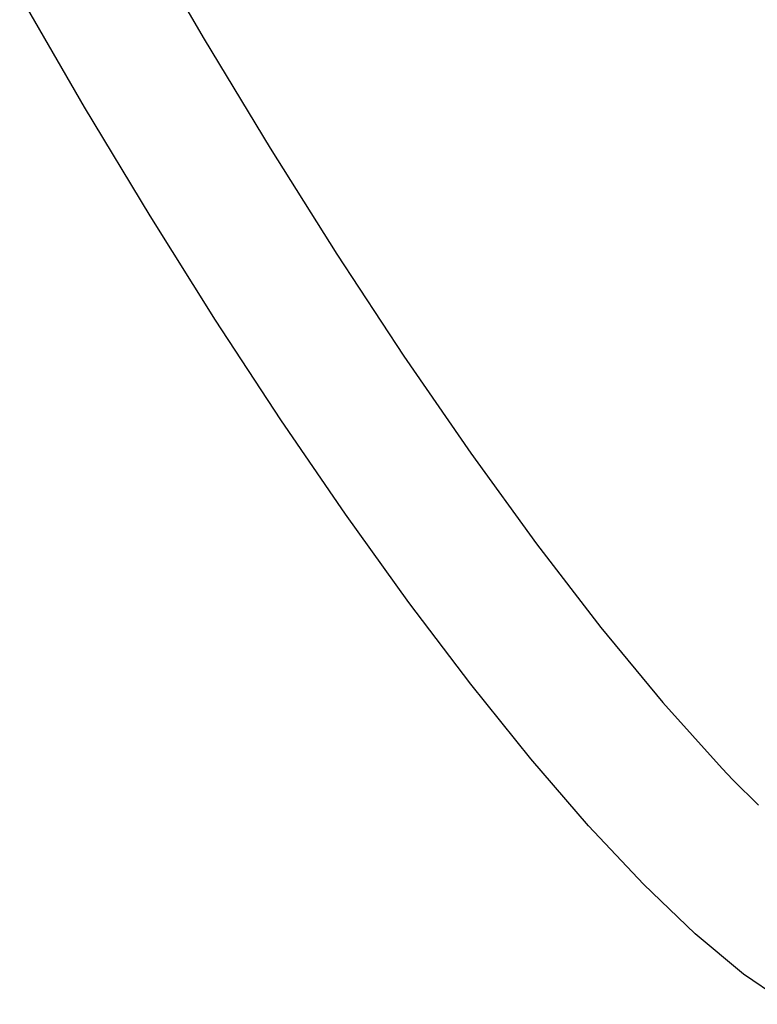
# Model space of a CAD drawing. Extents: x 57.3 to 93.1, y -79.3 to -45.8.
# Tile 1 of 33: x 60.6 to 66, y -78.1 to -70.8. Entities that reach past the tile are written whole.
import ezdxf

# ---------------------------------------------------------------- set-up
doc = ezdxf.new("R2010")
doc.units = 0
doc.header["$MEASUREMENT"] = 0
doc.layers.add('BLACK', color=7, linetype='CONTINUOUS')

msp = doc.modelspace()

# ---------------------------------------------------------------- linework, layer by layer
at = {"layer": 'BLACK', "linetype": 'CONTINUOUS'}
for p, q in [((61.4912, -70.1488), (61.9658, -70.9653)), ((61.0865, -71.4647), (60.6085, -70.6372)), ((61.9658, -70.9653), (62.4513, -71.7677)), ((61.0865, -71.4648), (61.0865, -71.4647)), ((61.0865, -71.4647), (61.0865, -71.4647)), ((61.0865, -71.4647), (61.0865, -71.4647)), ((61.5683, -72.2653), (61.0865, -71.4648)), ((62.4513, -71.7677), (62.9433, -72.5483)), ((61.5683, -72.2654), (61.5683, -72.2653)), ((61.5683, -72.2653), (61.5683, -72.2653)), ((61.5684, -72.2654), (61.5683, -72.2654)), ((62.051, -73.0347), (61.5684, -72.2654)), ((62.9433, -72.5483), (63.4371, -73.2991)), ((62.051, -73.0348), (62.051, -73.0347)), ((62.051, -73.0347), (62.051, -73.0347)), ((62.5315, -73.7686), (62.051, -73.0348)), ((62.051, -73.0348), (62.051, -73.0348)), ((63.4371, -73.2991), (63.9284, -74.0126)), ((62.5315, -73.7687), (62.5315, -73.7686)), ((62.5315, -73.7686), (62.5315, -73.7686)), ((63.0067, -74.4628), (62.5315, -73.7687)), ((62.5315, -73.7687), (62.5315, -73.7687)), ((63.9284, -74.0126), (64.4128, -74.6807)), ((63.0068, -74.4629), (63.0067, -74.4628)), ((63.0067, -74.4628), (63.0067, -74.4628)), ((63.0067, -74.4628), (63.0067, -74.4628)), ((63.4738, -75.1128), (63.0068, -74.4629)), ((64.4128, -74.6807), (64.8857, -75.2958)), ((63.4738, -75.1129), (63.4738, -75.1128)), ((63.4739, -75.1129), (63.4738, -75.1129)), ((63.4738, -75.1129), (63.4738, -75.1129)), ((63.9296, -75.7146), (63.4739, -75.1129)), ((64.8857, -75.2958), (65.3427, -75.85)), ((63.9297, -75.7146), (63.9296, -75.7146)), ((63.9297, -75.7147), (63.9297, -75.7146)), ((63.9297, -75.7146), (63.9297, -75.7146)), ((64.3713, -76.2637), (63.9297, -75.7147)), ((65.3427, -75.85), (65.7793, -76.3356)), ((64.3713, -76.2638), (64.3713, -76.2637)), ((64.3714, -76.2639), (64.3713, -76.2638)), ((64.3713, -76.2638), (64.3713, -76.2638)), ((64.7957, -76.756), (64.3714, -76.2639)), ((65.7793, -76.3356), (65.8592, -76.419)), ((65.8592, -76.419), (66.0472, -76.6056)), ((64.7958, -76.7561), (64.7957, -76.756)), ((64.7959, -76.7562), (64.7958, -76.7561)), ((64.7958, -76.7561), (64.7958, -76.7561)), ((65.2, -77.1871), (64.7959, -76.7562)), ((65.2, -77.1872), (65.2, -77.1871)), ((65.2001, -77.1873), (65.2, -77.1872)), ((65.2002, -77.1873), (65.2001, -77.1873)), ((65.581, -77.5529), (65.2002, -77.1873)), ((65.5811, -77.5529), (65.581, -77.5529)), ((65.5812, -77.553), (65.5811, -77.5529)), ((65.5813, -77.5531), (65.5812, -77.553)), ((65.9359, -77.8489), (65.5813, -77.5531)), ((65.9361, -77.849), (65.9359, -77.8489)), ((65.9362, -77.8491), (65.9361, -77.849)), ((65.9363, -77.8492), (65.9362, -77.8491)), ((66.2617, -78.071), (65.9363, -77.8492))]:
    msp.add_line(p, q, dxfattribs=at)

doc.saveas('drawing.dxf')
